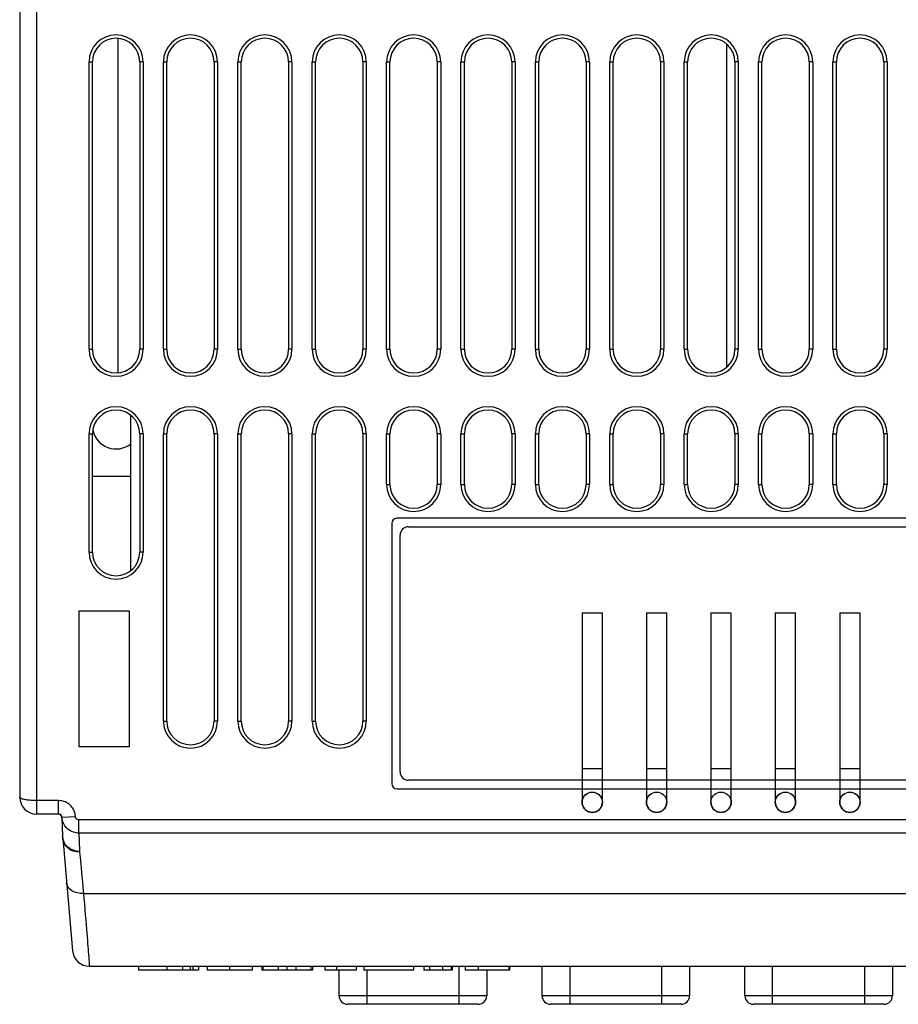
# Model space of a CAD drawing. Header units: millimetres. Extents: x -844 to -217, y -125 to 557.
# Tile 1 of 178: x -632 to -580, y -119 to -61. Entities that reach past the tile are written whole.
import ezdxf

# ---------------------------------------------------------------- set-up
doc = ezdxf.new("R2010")
doc.units = ezdxf.units.MM
doc.header["$LTSCALE"] = 23.1
doc.layers.add('R912005577_AM_0', color=7, linetype='CONTINUOUS')

msp = doc.modelspace()

# ---------------------------------------------------------------- linework, layer by layer
at = {"layer": 'R912005577_AM_0', "color": 7}
for p, q in [((-631.637, -10.809), (-631.637, -106.809)), ((-630.637, -10.809), (-630.637, -107.809)), ((-625.815, -81.698), (-625.815, -61.92)), ((-589.815, -81.359), (-589.815, -62.259)), ((-627.537, -80.309), (-627.537, -63.309)), ((-627.537, -63.309), (-627.337, -63.309)), ((-627.337, -80.309), (-627.337, -63.309)), ((-624.537, -63.309), (-624.537, -80.309)), ((-624.337, -63.309), (-624.537, -63.309)), ((-624.337, -63.309), (-624.337, -80.309)), ((-623.137, -80.309), (-623.137, -63.309)), ((-623.137, -63.309), (-622.937, -63.309)), ((-622.937, -80.309), (-622.937, -63.309)), ((-620.137, -63.309), (-620.137, -80.309)), ((-619.937, -63.309), (-620.137, -63.309)), ((-619.937, -63.309), (-619.937, -80.309)), ((-618.737, -80.309), (-618.737, -63.309)), ((-618.737, -63.309), (-618.537, -63.309)), ((-618.537, -80.309), (-618.537, -63.309)), ((-615.737, -63.309), (-615.737, -80.309)), ((-615.537, -63.309), (-615.737, -63.309)), ((-615.537, -63.309), (-615.537, -80.309)), ((-614.337, -80.309), (-614.337, -63.309)), ((-614.337, -63.309), (-614.137, -63.309)), ((-614.137, -80.309), (-614.137, -63.309)), ((-611.337, -63.309), (-611.337, -80.309)), ((-611.137, -63.309), (-611.337, -63.309)), ((-611.137, -63.309), (-611.137, -80.309)), ((-609.937, -80.309), (-609.937, -63.309)), ((-609.937, -63.309), (-609.737, -63.309)), ((-609.737, -80.309), (-609.737, -63.309)), ((-606.937, -63.309), (-606.937, -80.309)), ((-606.737, -63.309), (-606.937, -63.309)), ((-606.737, -63.309), (-606.737, -80.309)), ((-605.537, -80.309), (-605.537, -63.309)), ((-605.537, -63.309), (-605.337, -63.309)), ((-605.337, -80.309), (-605.337, -63.309)), ((-602.537, -63.309), (-602.537, -80.309)), ((-602.337, -63.309), (-602.537, -63.309)), ((-602.337, -63.309), (-602.337, -80.309)), ((-601.137, -80.309), (-601.137, -63.309)), ((-601.137, -63.309), (-600.937, -63.309)), ((-600.937, -80.309), (-600.937, -63.309)), ((-598.137, -63.309), (-598.137, -80.309)), ((-597.937, -63.309), (-598.137, -63.309)), ((-597.937, -63.309), (-597.937, -80.309)), ((-596.737, -80.309), (-596.737, -63.309)), ((-596.737, -63.309), (-596.537, -63.309)), ((-596.537, -80.309), (-596.537, -63.309)), ((-593.737, -63.309), (-593.737, -80.309)), ((-593.537, -63.309), (-593.737, -63.309)), ((-593.537, -63.309), (-593.537, -80.309)), ((-592.337, -80.309), (-592.337, -63.309)), ((-592.337, -63.309), (-592.137, -63.309)), ((-592.137, -80.309), (-592.137, -63.309)), ((-589.337, -63.309), (-589.337, -80.309)), ((-589.137, -63.309), (-589.337, -63.309)), ((-589.137, -63.309), (-589.137, -80.309)), ((-587.937, -80.309), (-587.937, -63.309)), ((-587.937, -63.309), (-587.737, -63.309)), ((-587.737, -80.309), (-587.737, -63.309)), ((-584.937, -63.309), (-584.937, -80.309)), ((-584.737, -63.309), (-584.937, -63.309)), ((-584.737, -63.309), (-584.737, -80.309)), ((-583.537, -80.309), (-583.537, -63.309)), ((-583.537, -63.309), (-583.337, -63.309)), ((-583.337, -80.309), (-583.337, -63.309)), ((-580.337, -63.309), (-580.537, -63.309)), ((-580.537, -63.309), (-580.537, -80.309)), ((-580.337, -63.309), (-580.337, -80.309)), ((-627.537, -80.309), (-627.337, -80.309)), ((-624.337, -80.309), (-624.537, -80.309)), ((-623.137, -80.309), (-622.937, -80.309)), ((-619.937, -80.309), (-620.137, -80.309)), ((-618.737, -80.309), (-618.537, -80.309)), ((-615.537, -80.309), (-615.737, -80.309)), ((-614.337, -80.309), (-614.137, -80.309)), ((-611.137, -80.309), (-611.337, -80.309)), ((-609.937, -80.309), (-609.737, -80.309)), ((-606.737, -80.309), (-606.937, -80.309)), ((-605.537, -80.309), (-605.337, -80.309)), ((-602.337, -80.309), (-602.537, -80.309)), ((-601.137, -80.309), (-600.937, -80.309)), ((-597.937, -80.309), (-598.137, -80.309)), ((-596.737, -80.309), (-596.537, -80.309)), ((-593.537, -80.309), (-593.737, -80.309)), ((-592.337, -80.309), (-592.137, -80.309)), ((-589.137, -80.309), (-589.337, -80.309)), ((-587.937, -80.309), (-587.737, -80.309)), ((-584.737, -80.309), (-584.937, -80.309)), ((-583.537, -80.309), (-583.337, -80.309)), ((-580.337, -80.309), (-580.537, -80.309)), ((-625.057, -93.395), (-625.057, -84.222)), ((-627.537, -92.309), (-627.537, -85.309)), ((-627.537, -85.309), (-627.337, -85.309)), ((-627.337, -92.309), (-627.337, -85.309)), ((-624.537, -85.309), (-624.537, -92.309)), ((-624.337, -85.309), (-624.537, -85.309)), ((-624.337, -85.309), (-624.337, -92.309)), ((-623.137, -102.309), (-623.137, -85.309)), ((-623.137, -85.309), (-622.937, -85.309)), ((-622.937, -102.309), (-622.937, -85.309)), ((-620.137, -85.309), (-620.137, -102.309)), ((-619.937, -85.309), (-620.137, -85.309)), ((-619.937, -85.309), (-619.937, -102.309)), ((-618.737, -102.309), (-618.737, -85.309)), ((-618.737, -85.309), (-618.537, -85.309)), ((-618.537, -102.309), (-618.537, -85.309)), ((-615.737, -85.309), (-615.737, -102.309)), ((-615.537, -85.309), (-615.737, -85.309)), ((-615.537, -85.309), (-615.537, -102.309)), ((-614.337, -102.309), (-614.337, -85.309)), ((-614.337, -85.309), (-614.137, -85.309)), ((-614.137, -102.309), (-614.137, -85.309)), ((-611.337, -85.309), (-611.337, -102.309)), ((-611.137, -85.309), (-611.337, -85.309)), ((-611.137, -85.309), (-611.137, -102.309)), ((-609.937, -88.309), (-609.937, -85.309)), ((-609.937, -85.309), (-609.737, -85.309)), ((-609.737, -88.309), (-609.737, -85.309)), ((-606.937, -85.309), (-606.937, -88.309)), ((-606.737, -85.309), (-606.937, -85.309)), ((-606.737, -85.309), (-606.737, -88.309)), ((-605.537, -88.309), (-605.537, -85.309)), ((-605.537, -85.309), (-605.337, -85.309)), ((-605.337, -88.309), (-605.337, -85.309)), ((-602.337, -85.309), (-602.537, -85.309)), ((-602.537, -85.309), (-602.537, -88.309)), ((-602.337, -85.309), (-602.337, -88.309)), ((-601.137, -85.309), (-600.937, -85.309)), ((-601.137, -88.309), (-601.137, -85.309)), ((-600.937, -88.309), (-600.937, -85.309)), ((-597.937, -85.309), (-598.137, -85.309)), ((-598.137, -85.309), (-598.137, -88.309)), ((-597.937, -85.309), (-597.937, -88.309)), ((-596.737, -85.309), (-596.537, -85.309)), ((-596.737, -88.309), (-596.737, -85.309)), ((-596.537, -88.309), (-596.537, -85.309)), ((-593.537, -85.309), (-593.737, -85.309)), ((-593.737, -85.309), (-593.737, -88.309)), ((-593.537, -85.309), (-593.537, -88.309)), ((-592.337, -85.309), (-592.137, -85.309)), ((-592.337, -88.309), (-592.337, -85.309)), ((-592.137, -88.309), (-592.137, -85.309)), ((-589.137, -85.309), (-589.337, -85.309)), ((-589.337, -85.309), (-589.337, -88.309)), ((-589.137, -85.309), (-589.137, -88.309)), ((-587.937, -85.309), (-587.737, -85.309)), ((-587.937, -88.309), (-587.937, -85.309)), ((-587.737, -88.309), (-587.737, -85.309)), ((-584.737, -85.309), (-584.937, -85.309)), ((-584.937, -85.309), (-584.937, -88.309)), ((-584.737, -85.309), (-584.737, -88.309)), ((-583.537, -85.309), (-583.337, -85.309)), ((-583.537, -88.309), (-583.537, -85.309)), ((-583.337, -88.309), (-583.337, -85.309)), ((-580.337, -85.309), (-580.537, -85.309)), ((-580.537, -85.309), (-580.537, -88.309)), ((-580.337, -85.309), (-580.337, -88.309)), ((-627.337, -87.809), (-625.057, -87.809)), ((-609.937, -88.309), (-609.737, -88.309)), ((-606.737, -88.309), (-606.937, -88.309)), ((-605.537, -88.309), (-605.337, -88.309)), ((-602.337, -88.309), (-602.537, -88.309)), ((-601.137, -88.309), (-600.937, -88.309)), ((-597.937, -88.309), (-598.137, -88.309)), ((-596.737, -88.309), (-596.537, -88.309)), ((-593.537, -88.309), (-593.737, -88.309)), ((-592.337, -88.309), (-592.137, -88.309)), ((-589.137, -88.309), (-589.337, -88.309)), ((-587.937, -88.309), (-587.737, -88.309)), ((-584.737, -88.309), (-584.937, -88.309)), ((-583.537, -88.309), (-583.337, -88.309)), ((-580.337, -88.309), (-580.537, -88.309)), ((-609.637, -90.609), (-609.637, -106.009)), ((-558.937, -90.309), (-609.337, -90.309)), ((-608.637, -90.809), (-559.637, -90.809)), ((-609.137, -105.309), (-609.137, -91.309)), ((-627.537, -92.309), (-627.337, -92.309)), ((-624.337, -92.309), (-624.537, -92.309)), ((-628.137, -95.809), (-628.137, -103.809)), ((-625.137, -95.809), (-628.137, -95.809)), ((-625.137, -103.809), (-625.137, -95.809)), ((-598.377, -95.909), (-597.177, -95.909)), ((-598.377, -95.909), (-598.377, -107.109)), ((-597.177, -107.109), (-597.177, -95.909)), ((-594.567, -95.909), (-593.367, -95.909)), ((-594.567, -95.909), (-594.567, -107.109)), ((-593.367, -107.109), (-593.367, -95.909)), ((-590.757, -95.909), (-589.557, -95.909)), ((-590.757, -95.909), (-590.757, -107.109)), ((-589.557, -107.109), (-589.557, -95.909)), ((-586.947, -95.909), (-585.747, -95.909)), ((-586.947, -95.909), (-586.947, -107.109)), ((-585.747, -107.109), (-585.747, -95.909)), ((-583.137, -95.909), (-581.937, -95.909)), ((-583.137, -95.909), (-583.137, -107.109)), ((-581.937, -107.109), (-581.937, -95.909)), ((-623.137, -102.309), (-622.937, -102.309)), ((-619.937, -102.309), (-620.137, -102.309)), ((-618.737, -102.309), (-618.537, -102.309)), ((-615.537, -102.309), (-615.737, -102.309)), ((-614.337, -102.309), (-614.137, -102.309)), ((-611.137, -102.309), (-611.337, -102.309)), ((-628.137, -103.809), (-625.137, -103.809)), ((-598.377, -105.109), (-597.178, -105.109)), ((-594.567, -105.109), (-593.368, -105.109)), ((-590.757, -105.109), (-589.558, -105.109)), ((-586.947, -105.109), (-585.748, -105.109)), ((-583.137, -105.109), (-581.938, -105.109)), ((-559.637, -105.809), (-608.637, -105.809)), ((-609.337, -106.309), (-558.937, -106.309)), ((-629.338, -107.009), (-630.637, -107.009)), ((-629.338, -107.809), (-629.338, -107.009)), ((-629.338, -107.809), (-630.637, -107.809)), ((-629.139, -107.998), (-628.34, -107.955)), ((-629.139, -108.002), (-629.099, -109.138)), ((-628.14, -108.931), (-628.14, -108.148)), ((-540.135, -108.148), (-628.14, -108.148)), ((-628.14, -108.931), (-628.132, -109.142)), ((-540.135, -108.931), (-628.14, -108.931)), ((-629.075, -109.312), (-629.099, -109.138)), ((-629.093, -109.243), (-628.511, -115.896)), ((-628.106, -109.847), (-628.1, -110.015)), ((-628.008, -111.003), (-627.959, -111.524)), ((-627.865, -112.509), (-540.41, -112.509)), ((-627.531, -116.597), (-627.52, -116.737)), ((-627.514, -116.809), (-540.76, -116.809)), ((-624.613, -116.809), (-624.613, -117.046)), ((-621.058, -117.046), (-624.613, -117.046)), ((-622.932, -116.809), (-622.932, -117.046)), ((-622.012, -116.809), (-622.012, -117.046)), ((-621.551, -116.809), (-621.551, -117.046)), ((-621.379, -117.046), (-621.379, -116.809)), ((-621.058, -116.809), (-621.058, -117.046)), ((-620.546, -116.809), (-620.546, -117.046)), ((-617.868, -117.046), (-620.546, -117.046)), ((-619.232, -116.809), (-619.232, -117.046)), ((-617.869, -117.046), (-617.869, -116.809)), ((-617.31, -116.809), (-617.31, -117.046)), ((-614.321, -117.046), (-617.31, -117.046)), ((-617.266, -116.809), (-617.266, -117.046)), ((-616.341, -116.809), (-616.341, -117.046)), ((-615.834, -116.809), (-615.834, -117.046)), ((-615.3, -116.809), (-615.3, -117.046)), ((-614.409, -116.809), (-614.409, -117.046)), ((-614.321, -116.809), (-614.321, -117.046)), ((-613.598, -116.809), (-613.598, -117.046)), ((-611.742, -117.046), (-613.598, -117.046)), ((-612.894, -116.809), (-612.894, -117.046)), ((-612.745, -118.563), (-612.745, -117.046)), ((-611.742, -116.809), (-611.742, -117.046)), ((-611.284, -116.809), (-611.284, -117.046)), ((-608.328, -117.046), (-611.284, -117.046)), ((-611.109, -117.046), (-611.109, -119.063)), ((-608.328, -117.046), (-608.328, -116.809)), ((-607.74, -116.809), (-607.74, -117.046)), ((-606.052, -117.046), (-607.74, -117.046)), ((-607.392, -116.809), (-607.392, -117.046)), ((-606.632, -116.809), (-606.632, -117.046)), ((-606.114, -116.809), (-606.114, -117.046)), ((-606.052, -116.809), (-606.052, -117.046)), ((-605.654, -119.063), (-605.654, -116.809)), ((-605.283, -116.809), (-605.283, -117.046)), ((-602.675, -117.046), (-605.283, -117.046)), ((-604.526, -116.809), (-604.526, -117.046)), ((-604.018, -117.046), (-604.018, -118.563)), ((-602.715, -116.809), (-602.715, -117.046)), ((-602.675, -116.809), (-602.675, -117.046)), ((-600.745, -118.563), (-600.745, -116.809)), ((-599.109, -116.809), (-599.109, -119.063)), ((-593.654, -119.063), (-593.654, -116.809)), ((-592.018, -116.809), (-592.018, -118.563)), ((-588.745, -118.563), (-588.745, -116.809)), ((-587.109, -119.063), (-587.109, -116.809)), ((-581.654, -119.063), (-581.654, -116.809)), ((-580.018, -116.809), (-580.018, -118.563)), ((-604.018, -118.563), (-612.745, -118.563)), ((-592.018, -118.563), (-600.745, -118.563)), ((-580.018, -118.563), (-588.745, -118.563)), ((-604.518, -119.063), (-612.245, -119.063)), ((-592.518, -119.063), (-600.245, -119.063)), ((-580.518, -119.063), (-588.245, -119.063))]:
    msp.add_line(p, q, dxfattribs=at)
for points in [[(-597.777, -107.709), (-597.881, -107.699), (-597.982, -107.672), (-598.077, -107.628), (-598.163, -107.568), (-598.237, -107.494), (-598.296, -107.409), (-598.34, -107.314), (-598.368, -107.213), (-598.377, -107.109), (-598.368, -107.005), (-598.34, -106.904), (-598.296, -106.809), (-598.237, -106.723), (-598.163, -106.649), (-598.077, -106.59), (-597.982, -106.546), (-597.881, -106.518), (-597.777, -106.509)], [(-598.377, -107.109), (-598.369, -107.008), (-598.343, -106.91), (-598.3, -106.816), (-598.242, -106.729), (-598.169, -106.654), (-598.082, -106.593), (-597.986, -106.547), (-597.883, -106.519), (-597.777, -106.509)], [(-597.777, -106.509), (-597.673, -106.518), (-597.572, -106.546), (-597.478, -106.59), (-597.392, -106.649), (-597.318, -106.723), (-597.258, -106.809), (-597.214, -106.904), (-597.187, -107.005), (-597.177, -107.109), (-597.187, -107.213), (-597.214, -107.314), (-597.258, -107.409), (-597.318, -107.494), (-597.392, -107.568), (-597.478, -107.628), (-597.572, -107.672), (-597.673, -107.699), (-597.777, -107.709)], [(-597.777, -106.509), (-597.671, -106.519), (-597.568, -106.547), (-597.472, -106.593), (-597.386, -106.654), (-597.313, -106.729), (-597.255, -106.815), (-597.212, -106.909), (-597.186, -107.008), (-597.177, -107.109)], [(-593.967, -107.709), (-594.071, -107.699), (-594.172, -107.672), (-594.267, -107.628), (-594.353, -107.568), (-594.427, -107.494), (-594.486, -107.409), (-594.53, -107.314), (-594.558, -107.213), (-594.567, -107.109), (-594.558, -107.005), (-594.53, -106.904), (-594.486, -106.809), (-594.427, -106.723), (-594.353, -106.649), (-594.267, -106.59), (-594.172, -106.546), (-594.071, -106.518), (-593.967, -106.509)], [(-594.567, -107.109), (-594.559, -107.008), (-594.533, -106.91), (-594.49, -106.816), (-594.432, -106.729), (-594.359, -106.654), (-594.272, -106.593), (-594.176, -106.547), (-594.073, -106.519), (-593.967, -106.509)], [(-593.967, -106.509), (-593.863, -106.518), (-593.762, -106.546), (-593.668, -106.59), (-593.582, -106.649), (-593.508, -106.723), (-593.448, -106.809), (-593.404, -106.904), (-593.377, -107.005), (-593.367, -107.109), (-593.377, -107.213), (-593.404, -107.314), (-593.448, -107.409), (-593.508, -107.494), (-593.582, -107.568), (-593.668, -107.628), (-593.762, -107.672), (-593.863, -107.699), (-593.967, -107.709)], [(-593.967, -106.509), (-593.861, -106.519), (-593.758, -106.547), (-593.662, -106.593), (-593.576, -106.654), (-593.503, -106.729), (-593.445, -106.815), (-593.402, -106.909), (-593.376, -107.008), (-593.367, -107.109)], [(-590.157, -107.709), (-590.261, -107.699), (-590.362, -107.672), (-590.457, -107.628), (-590.543, -107.568), (-590.617, -107.494), (-590.676, -107.409), (-590.72, -107.314), (-590.748, -107.213), (-590.757, -107.109), (-590.748, -107.005), (-590.72, -106.904), (-590.676, -106.809), (-590.617, -106.723), (-590.543, -106.649), (-590.457, -106.59), (-590.362, -106.546), (-590.261, -106.518), (-590.157, -106.509)], [(-590.757, -107.109), (-590.749, -107.008), (-590.723, -106.91), (-590.68, -106.816), (-590.622, -106.729), (-590.549, -106.654), (-590.462, -106.593), (-590.366, -106.547), (-590.263, -106.519), (-590.157, -106.509)], [(-590.157, -106.509), (-590.053, -106.518), (-589.952, -106.546), (-589.858, -106.59), (-589.772, -106.649), (-589.698, -106.723), (-589.638, -106.809), (-589.594, -106.904), (-589.567, -107.005), (-589.557, -107.109), (-589.567, -107.213), (-589.594, -107.314), (-589.638, -107.409), (-589.698, -107.494), (-589.772, -107.568), (-589.858, -107.628), (-589.952, -107.672), (-590.053, -107.699), (-590.157, -107.709)], [(-590.157, -106.509), (-590.051, -106.519), (-589.948, -106.547), (-589.852, -106.593), (-589.766, -106.654), (-589.693, -106.729), (-589.635, -106.815), (-589.592, -106.909), (-589.566, -107.008), (-589.557, -107.109)], [(-586.347, -107.709), (-586.451, -107.699), (-586.552, -107.672), (-586.647, -107.628), (-586.733, -107.568), (-586.807, -107.494), (-586.866, -107.409), (-586.91, -107.314), (-586.938, -107.213), (-586.947, -107.109), (-586.938, -107.005), (-586.91, -106.904), (-586.866, -106.809), (-586.807, -106.723), (-586.733, -106.649), (-586.647, -106.59), (-586.552, -106.546), (-586.451, -106.518), (-586.347, -106.509)], [(-586.947, -107.109), (-586.939, -107.008), (-586.913, -106.91), (-586.87, -106.816), (-586.812, -106.729), (-586.739, -106.654), (-586.652, -106.593), (-586.556, -106.547), (-586.453, -106.519), (-586.347, -106.509)], [(-586.347, -106.509), (-586.243, -106.518), (-586.142, -106.546), (-586.048, -106.59), (-585.962, -106.649), (-585.888, -106.723), (-585.828, -106.809), (-585.784, -106.904), (-585.757, -107.005), (-585.747, -107.109), (-585.757, -107.213), (-585.784, -107.314), (-585.828, -107.409), (-585.888, -107.494), (-585.962, -107.568), (-586.048, -107.628), (-586.142, -107.672), (-586.243, -107.699), (-586.347, -107.709)], [(-586.347, -106.509), (-586.241, -106.519), (-586.138, -106.547), (-586.042, -106.593), (-585.956, -106.654), (-585.883, -106.729), (-585.825, -106.815), (-585.782, -106.909), (-585.756, -107.008), (-585.747, -107.109)], [(-582.537, -107.709), (-582.641, -107.699), (-582.742, -107.672), (-582.837, -107.628), (-582.923, -107.568), (-582.997, -107.494), (-583.056, -107.409), (-583.1, -107.314), (-583.128, -107.213), (-583.137, -107.109), (-583.128, -107.005), (-583.1, -106.904), (-583.056, -106.809), (-582.997, -106.723), (-582.923, -106.649), (-582.837, -106.59), (-582.742, -106.546), (-582.641, -106.518), (-582.537, -106.509)], [(-583.137, -107.109), (-583.129, -107.008), (-583.103, -106.91), (-583.06, -106.816), (-583.002, -106.729), (-582.929, -106.654), (-582.842, -106.593), (-582.746, -106.547), (-582.643, -106.519), (-582.537, -106.509)], [(-582.537, -106.509), (-582.433, -106.518), (-582.332, -106.546), (-582.238, -106.59), (-582.152, -106.649), (-582.078, -106.723), (-582.018, -106.809), (-581.974, -106.904), (-581.947, -107.005), (-581.937, -107.109), (-581.947, -107.213), (-581.974, -107.314), (-582.018, -107.409), (-582.078, -107.494), (-582.152, -107.568), (-582.238, -107.628), (-582.332, -107.672), (-582.433, -107.699), (-582.537, -107.709)], [(-582.537, -106.509), (-582.431, -106.519), (-582.328, -106.547), (-582.232, -106.593), (-582.146, -106.654), (-582.073, -106.729), (-582.015, -106.815), (-581.972, -106.909), (-581.946, -107.008), (-581.937, -107.109)], [(-630.637, -107.009), (-630.72, -107.008), (-630.801, -107.006), (-630.881, -107.003), (-630.959, -106.998), (-631.033, -106.993), (-631.103, -106.986), (-631.168, -106.978), (-631.227, -106.97), (-631.281, -106.962), (-631.329, -106.953), (-631.371, -106.945), (-631.41, -106.936), (-631.445, -106.927), (-631.478, -106.917), (-631.509, -106.907), (-631.538, -106.896), (-631.564, -106.884), (-631.588, -106.871), (-631.608, -106.857), (-631.623, -106.842), (-631.634, -106.826), (-631.637, -106.809)], [(-628.34, -107.955), (-628.343, -107.916), (-628.347, -107.876), (-628.354, -107.834), (-628.362, -107.791), (-628.374, -107.746), (-628.387, -107.7), (-628.404, -107.651), (-628.425, -107.602), (-628.45, -107.55), (-628.479, -107.498), (-628.513, -107.444), (-628.553, -107.39), (-628.599, -107.336), (-628.651, -107.282), (-628.711, -107.23), (-628.778, -107.181), (-628.853, -107.134), (-628.936, -107.093), (-629.027, -107.059), (-629.125, -107.032), (-629.229, -107.015), (-629.338, -107.009)], [(-598.377, -107.109), (-598.368, -107.209), (-598.342, -107.308), (-598.3, -107.402), (-598.242, -107.489), (-598.169, -107.564), (-598.083, -107.625), (-597.987, -107.67), (-597.884, -107.699), (-597.777, -107.709)], [(-597.777, -107.709), (-597.671, -107.699), (-597.568, -107.671), (-597.472, -107.625), (-597.386, -107.564), (-597.313, -107.488), (-597.254, -107.402), (-597.212, -107.308), (-597.186, -107.209), (-597.177, -107.109)], [(-594.567, -107.109), (-594.558, -107.209), (-594.532, -107.308), (-594.49, -107.402), (-594.432, -107.489), (-594.359, -107.564), (-594.273, -107.625), (-594.177, -107.67), (-594.074, -107.699), (-593.967, -107.709)], [(-593.967, -107.709), (-593.861, -107.699), (-593.758, -107.671), (-593.662, -107.625), (-593.576, -107.564), (-593.503, -107.488), (-593.444, -107.402), (-593.402, -107.308), (-593.376, -107.209), (-593.367, -107.109)], [(-590.757, -107.109), (-590.748, -107.209), (-590.722, -107.308), (-590.68, -107.402), (-590.622, -107.489), (-590.549, -107.564), (-590.463, -107.625), (-590.367, -107.67), (-590.264, -107.699), (-590.157, -107.709)], [(-590.157, -107.709), (-590.051, -107.699), (-589.948, -107.671), (-589.852, -107.625), (-589.766, -107.564), (-589.693, -107.488), (-589.634, -107.402), (-589.592, -107.308), (-589.566, -107.209), (-589.557, -107.109)], [(-586.947, -107.109), (-586.938, -107.209), (-586.912, -107.308), (-586.87, -107.402), (-586.812, -107.489), (-586.739, -107.564), (-586.653, -107.625), (-586.557, -107.67), (-586.454, -107.699), (-586.347, -107.709)], [(-586.347, -107.709), (-586.241, -107.699), (-586.138, -107.671), (-586.042, -107.625), (-585.956, -107.564), (-585.883, -107.488), (-585.824, -107.402), (-585.782, -107.308), (-585.756, -107.209), (-585.747, -107.109)], [(-583.137, -107.109), (-583.128, -107.209), (-583.102, -107.308), (-583.06, -107.402), (-583.002, -107.489), (-582.929, -107.564), (-582.843, -107.625), (-582.747, -107.67), (-582.644, -107.699), (-582.537, -107.709)], [(-582.537, -107.709), (-582.431, -107.699), (-582.328, -107.671), (-582.232, -107.625), (-582.146, -107.564), (-582.073, -107.488), (-582.014, -107.402), (-581.972, -107.308), (-581.946, -107.209), (-581.937, -107.109)], [(-629.274, -107.819), (-629.296, -107.813), (-629.317, -107.81), (-629.338, -107.809)], [(-629.139, -107.998), (-629.139, -107.99), (-629.14, -107.982), (-629.142, -107.974), (-629.143, -107.965), (-629.145, -107.956), (-629.148, -107.947), (-629.152, -107.937), (-629.156, -107.927), (-629.161, -107.917), (-629.167, -107.907), (-629.173, -107.896), (-629.181, -107.885), (-629.191, -107.874), (-629.201, -107.864), (-629.213, -107.853), (-629.226, -107.843), (-629.241, -107.834), (-629.258, -107.826), (-629.274, -107.819)], [(-629.085, -108.27), (-629.121, -108.138), (-629.139, -107.998)], [(-629.139, -108.002), (-629.139, -108.001), (-629.139, -108), (-629.139, -107.999), (-629.139, -107.998)], [(-628.891, -108.597), (-628.967, -108.501), (-629.032, -108.391), (-629.085, -108.27)], [(-628.14, -108.148), (-628.155, -108.148), (-628.171, -108.146), (-628.187, -108.143), (-628.204, -108.138), (-628.221, -108.131), (-628.239, -108.122), (-628.257, -108.11), (-628.274, -108.096), (-628.29, -108.079), (-628.305, -108.059), (-628.318, -108.036), (-628.329, -108.011), (-628.336, -107.984), (-628.34, -107.955)], [(-628.14, -108.931), (-628.215, -108.929), (-628.293, -108.92), (-628.375, -108.904), (-628.459, -108.88), (-628.546, -108.847), (-628.634, -108.803), (-628.722, -108.747), (-628.809, -108.679), (-628.891, -108.597)], [(-628.097, -110.064), (-628.282, -110.051), (-628.461, -110.007), (-628.627, -109.934), (-628.775, -109.833), (-628.899, -109.709), (-628.995, -109.566), (-629.061, -109.409), (-629.093, -109.243)], [(-628.795, -109.762), (-628.92, -109.63), (-629.014, -109.478), (-629.075, -109.312)], [(-628.132, -109.142), (-628.129, -109.229), (-628.121, -109.437)], [(-628.121, -109.437), (-628.117, -109.559), (-628.106, -109.847)], [(-628.1, -110.015), (-628.291, -110), (-628.475, -109.951), (-628.645, -109.871), (-628.795, -109.762)], [(-628.1, -110.015), (-628.099, -110.027), (-628.098, -110.039), (-628.098, -110.052), (-628.097, -110.064)], [(-628.097, -110.064), (-628.082, -110.217), (-628.066, -110.386), (-628.049, -110.572), (-628.008, -111.003)], [(-627.959, -111.524), (-627.93, -111.823), (-627.899, -112.15), (-627.865, -112.509)], [(-627.865, -112.509), (-628.052, -112.504), (-628.233, -112.475), (-628.4, -112.422), (-628.549, -112.347), (-628.673, -112.252), (-628.768, -112.142), (-628.832, -112.019), (-628.861, -111.889)], [(-627.865, -112.509), (-627.839, -112.815), (-627.812, -113.128), (-627.785, -113.449), (-627.758, -113.765), (-627.733, -114.067), (-627.709, -114.351), (-627.687, -114.611), (-627.668, -114.85), (-627.65, -115.07), (-627.633, -115.274), (-627.618, -115.464), (-627.604, -115.641), (-627.591, -115.807), (-627.579, -115.964), (-627.568, -116.113), (-627.557, -116.253), (-627.548, -116.383), (-627.531, -116.597)], [(-627.52, -116.737), (-627.517, -116.778), (-627.515, -116.801), (-627.514, -116.809)]]:
    msp.add_lwpolyline(points, dxfattribs=at)
for centre, radius, start, end in [((-625.937, -63.309), 1.6, 0, 180), ((-621.537, -63.309), 1.6, 0, 180), ((-617.137, -63.309), 1.6, 0, 180), ((-612.737, -63.309), 1.6, 0, 180), ((-608.337, -63.309), 1.6, 0, 180), ((-603.937, -63.309), 1.6, 0, 180), ((-599.537, -63.309), 1.6, 0, 180), ((-595.137, -63.309), 1.6, 0, 180), ((-590.737, -63.309), 1.6, 0, 180), ((-586.337, -63.309), 1.6, 0, 180), ((-581.937, -63.309), 1.6, 0, 180), ((-625.937, -63.309), 1.4, 0, 180), ((-621.537, -63.309), 1.4, 0, 180), ((-617.137, -63.309), 1.4, 0, 180), ((-612.737, -63.309), 1.4, 0, 180), ((-608.337, -63.309), 1.4, 0, 180), ((-603.937, -63.309), 1.4, 0, 180), ((-599.537, -63.309), 1.4, 0, 180), ((-595.137, -63.309), 1.4, 0, 180), ((-590.737, -63.309), 1.4, 0, 180), ((-586.337, -63.309), 1.4, 0, 180), ((-581.937, -63.309), 1.4, 0, 180), ((-625.937, -80.309), 1.6, 180, 360), ((-625.937, -80.309), 1.4, 180, 360), ((-621.537, -80.309), 1.6, 180, 360), ((-621.537, -80.309), 1.4, 180, 360), ((-617.137, -80.309), 1.6, 180, 360), ((-617.137, -80.309), 1.4, 180, 360), ((-612.737, -80.309), 1.6, 180, 360), ((-612.737, -80.309), 1.4, 180, 360), ((-608.337, -80.309), 1.6, 180, 360), ((-608.337, -80.309), 1.4, 180, 360), ((-603.937, -80.309), 1.6, 180, 360), ((-603.937, -80.309), 1.4, 180, 360), ((-599.537, -80.309), 1.6, 180, 360), ((-599.537, -80.309), 1.4, 180, 360), ((-595.137, -80.309), 1.6, 180, 360), ((-595.137, -80.309), 1.4, 180, 360), ((-590.737, -80.309), 1.6, 180, 360), ((-590.737, -80.309), 1.4, 180, 360), ((-586.337, -80.309), 1.6, 180, 360), ((-586.337, -80.309), 1.4, 180, 360), ((-581.937, -80.309), 1.6, 180, 360), ((-581.937, -80.309), 1.4, 180, 360), ((-625.937, -85.309), 1.6, 0, 180), ((-621.537, -85.309), 1.6, 0, 180), ((-617.137, -85.309), 1.6, 0, 180), ((-612.737, -85.309), 1.6, 0, 180), ((-608.337, -85.309), 1.6, 0, 180), ((-603.937, -85.309), 1.6, 0, 180), ((-599.537, -85.309), 1.6, 0, 180), ((-595.137, -85.309), 1.6, 0, 180), ((-590.737, -85.309), 1.6, 0, 180), ((-586.337, -85.309), 1.6, 0, 180), ((-581.937, -85.309), 1.6, 0, 180), ((-625.937, -85.309), 1.4, 0, 180), ((-621.537, -85.309), 1.4, 0, 180), ((-617.137, -85.309), 1.4, 0, 180), ((-612.737, -85.309), 1.4, 0, 180), ((-608.337, -85.309), 1.4, 0, 180), ((-603.937, -85.309), 1.4, 0, 180), ((-599.537, -85.309), 1.4, 0, 180), ((-595.137, -85.309), 1.4, 0, 180), ((-590.737, -85.309), 1.4, 0, 180), ((-586.337, -85.309), 1.4, 0, 180), ((-581.937, -85.309), 1.4, 0, 180), ((-625.937, -84.809), 1.4, 190.04162, 309.23536), ((-608.337, -88.309), 1.6, 180, 360), ((-608.337, -88.309), 1.4, 180, 360), ((-603.937, -88.309), 1.6, 180, 360), ((-603.937, -88.309), 1.4, 180, 360), ((-599.537, -88.309), 1.6, 180, 360), ((-599.537, -88.309), 1.4, 180, 360), ((-595.137, -88.309), 1.6, 180, 360), ((-595.137, -88.309), 1.4, 180, 360), ((-590.737, -88.309), 1.6, 180, 360), ((-590.737, -88.309), 1.4, 180, 360), ((-586.337, -88.309), 1.6, 180, 360), ((-586.337, -88.309), 1.4, 180, 360), ((-581.937, -88.309), 1.6, 180, 360), ((-581.937, -88.309), 1.4, 180, 360), ((-609.337, -90.609), 0.3, 90, 180), ((-608.637, -91.309), 0.5, 90, 180), ((-625.937, -92.309), 1.6, 180, 360), ((-625.937, -92.309), 1.4, 180, 360), ((-621.537, -102.309), 1.6, 180, 360), ((-621.537, -102.309), 1.4, 180, 360), ((-617.137, -102.309), 1.6, 180, 360), ((-617.137, -102.309), 1.4, 180, 360), ((-612.737, -102.309), 1.6, 180, 360), ((-612.737, -102.309), 1.4, 180, 360), ((-608.637, -105.309), 0.5, 180, 270), ((-609.337, -106.009), 0.3, 180, 270), ((-630.637, -106.809), 1, 180, 270), ((-629.339, -108.009), 0.2, 2, 75.33318), ((-627.1, -109.068), 2, 181.99961, 184.99983), ((-627.514, -115.809), 1, 185, 270), ((-612.245, -118.563), 0.5, 180, 270), ((-604.518, -118.563), 0.5, 270, 360), ((-600.245, -118.563), 0.5, 180, 270), ((-592.518, -118.563), 0.5, 270, 360), ((-588.245, -118.563), 0.5, 180, 270), ((-580.518, -118.563), 0.5, 270, 360)]:
    msp.add_arc(centre, radius, start, end, dxfattribs=at)

doc.saveas('drawing.dxf')
